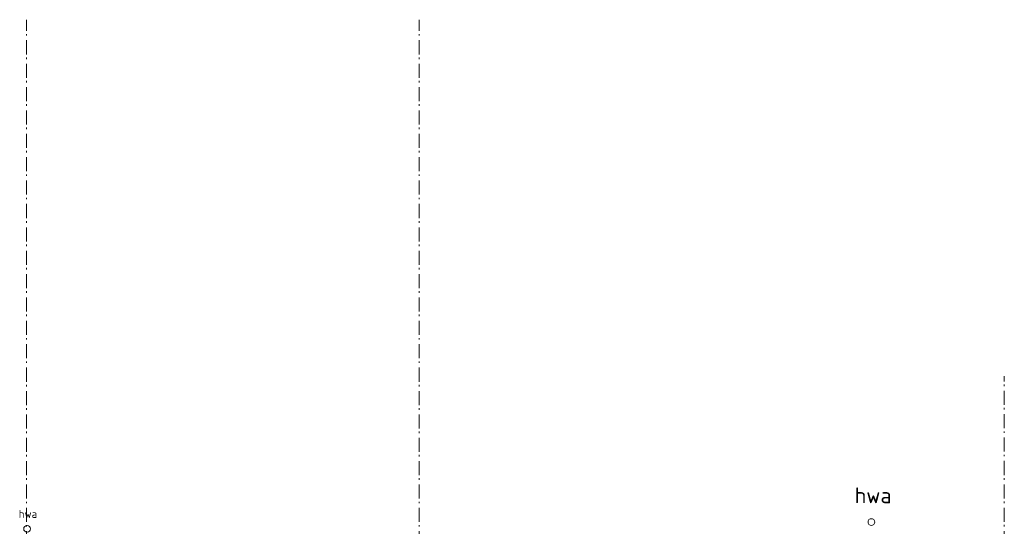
# Model space of a CAD drawing. Header units: millimetres. Extents: x -126050 to 29524, y -41406 to 36511.
# Tile 13 of 14: x -34826 to -17272, y 2023 to 11050. Entities that reach past the tile are written whole.
import ezdxf

# ---------------------------------------------------------------- set-up
doc = ezdxf.new("R2010")
doc.units = ezdxf.units.MM
doc.header["$LTSCALE"] = 100
doc.linetypes.add('STYLE_06', pattern=[0.416656, 0.25, -0.083313, 0.027771, -0.055573])
doc.layers.add('None', color=7, linetype='Continuous', lineweight=5)
doc.styles.add('Tekton Plus Regular', font='isocpeur.ttf')

# ---------------------------------------------------------------- blocks, each defined once
blk = doc.blocks.new('Group-60')
at = {"layer": 'None', "color": 8, "insert": (34602, 5451), "char_height": 279.98, "attachment_point": 1, "line_spacing_factor": 0.979769, "style": 'Tekton Plus Regular'}
blk.add_mtext('{\\H0.5036x;\\lhwa}', dxfattribs=at)
at = {"color": 8, "linetype": 'Continuous', "lineweight": 5}
blk.add_wipeout([(34796, 5156), (34812, 5113), (34792, 5071), (34749, 5055), (34708, 5074), (34691, 5117), (34710, 5159), (34754, 5175)], dxfattribs=at).dxf.layer = 'None'
at = {"layer": 'None', "color": 8, "linetype": 'Continuous', "lineweight": 5}
blk.add_circle((34752, 5115), 60.1, dxfattribs=at)
blk = doc.blocks.new('Group-84')
at = {"layer": 'None', "color": 8, "insert": (49506, 5853), "char_height": 279.98, "attachment_point": 1, "line_spacing_factor": 0.981329, "style": 'Tekton Plus Regular'}
blk.add_mtext('{\\H1.005x;\\lhwa}', dxfattribs=at)
at = {"color": 8, "linetype": 'Continuous', "lineweight": 5}
blk.add_wipeout([(49846, 5278), (49863, 5236), (49844, 5194), (49802, 5178), (49760, 5196), (49744, 5239), (49762, 5280), (49805, 5297)], dxfattribs=at).dxf.layer = 'None'
at = {"layer": 'None', "color": 8, "linetype": 'Continuous', "lineweight": 5}
blk.add_circle((49804, 5237), 59.4, dxfattribs=at)

msp = doc.modelspace()

# ---------------------------------------------------------------- linework, layer by layer
at = {"layer": 'None', "color": 8, "linetype": 'STYLE_06', "lineweight": 5, "ltscale": 10}
for p, q in [((-27702, -11650), (-27702, 11050)), ((-17272, -3730), (-17272, 4700))]:
    msp.add_line(p, q, dxfattribs=at)

# ---------------------------------------------------------------- block references
at = {"layer": 'None', "color": 7}
for name in ['Group-84', 'Group-60']:
    msp.add_blockref(name, (-69446, -3138), dxfattribs=at)

# ---------------------------------------------------------------- next in the draw order: linework, layer by layer
at = {"layer": 'None', "color": 8, "linetype": 'STYLE_06', "lineweight": 5, "ltscale": 10}
msp.add_line((-34702, -11650), (-34702, 11050), dxfattribs=at)

doc.saveas('drawing.dxf')
